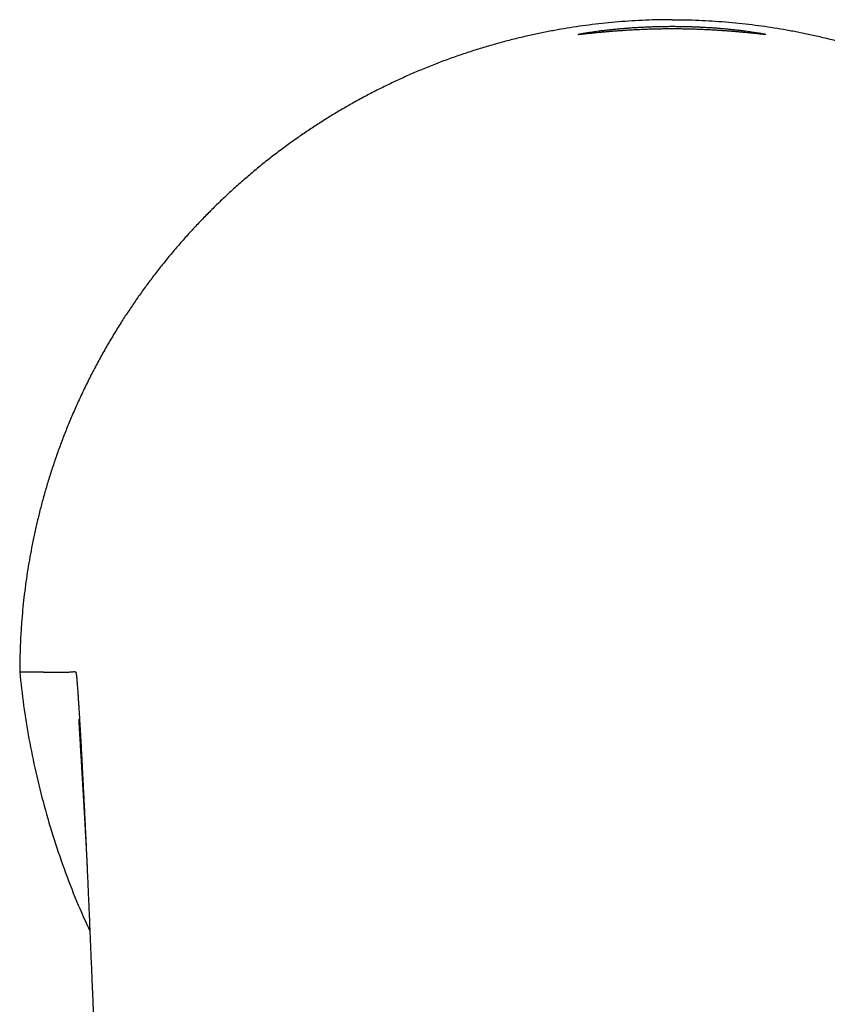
# Model space of a CAD drawing. Header units: millimetres. Extents: x 8 to 718, y 12 to 784.
# Tile 4 of 58: x 285 to 319, y 366 to 408. Entities that reach past the tile are written whole.
import ezdxf

# ---------------------------------------------------------------- set-up
doc = ezdxf.new("R2010")
doc.units = ezdxf.units.MM

msp = doc.modelspace()

# ---------------------------------------------------------------- linework, layer by layer
at = {"color": 7, "linetype": 'Continuous', "lineweight": 30}
for points, knots in [([(312.859, 408.393), (312.669, 408.392), (312.289, 408.39), (311.719, 408.371), (311.149, 408.342), (310.581, 408.301), (310.014, 408.248), (309.458, 408.185), (308.914, 408.112), (308.381, 408.03), (307.849, 407.938), (307.318, 407.835), (306.769, 407.718), (306.203, 407.585), (305.621, 407.435), (305.042, 407.273), (304.469, 407.099), (303.899, 406.912), (303.334, 406.712), (302.772, 406.501), (302.225, 406.281), (301.691, 406.053), (301.171, 405.818), (300.656, 405.573), (300.147, 405.318), (299.643, 405.052), (299.154, 404.78), (298.679, 404.505), (298.218, 404.225), (297.762, 403.936), (297.311, 403.638), (296.849, 403.32), (296.377, 402.98), (295.896, 402.619), (295.424, 402.248), (294.961, 401.867), (294.507, 401.476), (294.061, 401.075), (293.623, 400.665), (293.202, 400.252), (292.796, 399.837), (292.405, 399.421), (292.023, 398.997), (291.651, 398.566), (291.287, 398.127), (290.939, 397.69), (290.606, 397.253), (290.287, 396.818), (289.977, 396.377), (289.674, 395.929), (289.369, 395.459), (289.064, 394.965), (288.758, 394.447), (288.465, 393.923), (288.183, 393.394), (287.912, 392.859), (287.654, 392.318), (287.407, 391.771), (287.175, 391.227), (286.958, 390.687), (286.757, 390.153), (286.566, 389.615), (286.386, 389.073), (286.218, 388.529), (286.064, 387.991), (285.924, 387.46), (285.796, 386.937), (285.678, 386.411), (285.571, 385.884), (285.474, 385.354), (285.387, 384.823), (285.31, 384.291), (285.244, 383.757), (285.188, 383.222), (285.148, 382.747), (285.12, 382.337), (285.101, 381.994), (285.086, 381.653), (285.075, 381.305), (285.069, 380.946), (285.067, 380.703), (285.066, 380.579)], [0, 0, 0, 0, 0.013065, 0.026117, 0.039161, 0.052203, 0.065249, 0.078303, 0.090625, 0.102965, 0.115327, 0.127715, 0.140097, 0.153886, 0.167648, 0.181391, 0.195121, 0.208843, 0.222566, 0.236294, 0.250035, 0.263105, 0.276161, 0.289208, 0.302252, 0.315298, 0.328352, 0.340672, 0.353008, 0.365365, 0.37775, 0.390132, 0.403921, 0.417684, 0.431427, 0.445157, 0.458879, 0.472601, 0.48633, 0.50007, 0.513145, 0.526204, 0.539253, 0.552298, 0.565344, 0.578397, 0.590716, 0.60305, 0.615404, 0.627782, 0.640152, 0.65393, 0.667685, 0.681425, 0.695154, 0.708881, 0.72261, 0.73635, 0.750105, 0.763203, 0.776282, 0.789346, 0.802402, 0.815455, 0.82851, 0.840827, 0.853156, 0.865493, 0.87782, 0.890139, 0.902454, 0.914771, 0.927093, 0.939409, 0.951728, 0.959799, 0.967629, 0.97532, 0.983278, 0.991504, 1, 1, 1, 1]), ([(312.859, 407.999), (312.783, 407.999), (312.633, 407.998), (312.409, 407.996), (312.187, 407.992), (311.968, 407.986), (311.752, 407.979), (311.538, 407.97), (311.327, 407.96), (311.121, 407.949), (310.922, 407.938), (310.729, 407.925), (310.544, 407.911), (310.365, 407.898), (310.194, 407.884), (310.03, 407.869), (309.874, 407.855), (309.729, 407.841), (309.595, 407.828), (309.47, 407.816), (309.357, 407.804), (309.254, 407.793), (309.162, 407.784), (309.081, 407.776), (309.013, 407.769), (308.957, 407.764), (308.914, 407.761), (308.882, 407.76), (308.864, 407.76), (308.857, 407.763), (308.863, 407.767), (308.882, 407.772), (308.913, 407.78), (308.956, 407.789), (309.012, 407.8), (309.081, 407.813), (309.161, 407.827), (309.253, 407.842), (309.356, 407.858), (309.469, 407.875), (309.593, 407.893), (309.728, 407.911), (309.873, 407.93), (310.028, 407.948), (310.192, 407.967), (310.363, 407.985), (310.542, 408.003), (310.727, 408.02), (310.92, 408.035), (311.12, 408.05), (311.327, 408.064), (311.538, 408.076), (311.752, 408.086), (311.969, 408.095), (312.188, 408.102), (312.409, 408.107), (312.633, 408.11), (312.784, 408.11), (312.859, 408.111)], [0, 0, 0, 0, 0.018003, 0.035858, 0.05362, 0.071348, 0.089096, 0.106924, 0.124885, 0.142857, 0.160699, 0.178467, 0.196217, 0.214007, 0.231893, 0.249931, 0.267959, 0.285846, 0.303648, 0.321422, 0.339227, 0.357119, 0.375155, 0.393157, 0.411001, 0.428746, 0.446447, 0.464163, 0.481951, 0.499869, 0.517764, 0.535537, 0.553244, 0.570944, 0.588695, 0.606553, 0.624576, 0.642591, 0.66047, 0.678267, 0.696039, 0.713844, 0.731738, 0.749777, 0.767811, 0.785704, 0.803511, 0.821289, 0.839094, 0.856982, 0.87501, 0.893034, 0.910907, 0.928686, 0.946428, 0.96419, 0.982028, 1, 1, 1, 1]), ([(312.859, 408.393), (313.049, 408.392), (313.429, 408.39), (313.999, 408.371), (314.568, 408.342), (315.136, 408.301), (315.704, 408.248), (316.26, 408.185), (316.804, 408.112), (317.337, 408.03), (317.869, 407.938), (318.4, 407.835), (318.949, 407.718), (319.515, 407.585), (320.097, 407.436), (320.675, 407.273), (321.249, 407.099), (321.818, 406.912), (322.384, 406.712), (322.945, 406.501), (323.493, 406.281), (324.027, 406.053), (324.547, 405.818), (325.061, 405.573), (325.57, 405.318), (326.075, 405.052), (326.564, 404.781), (327.039, 404.505), (327.5, 404.225), (327.956, 403.936), (328.407, 403.638), (328.869, 403.32), (329.341, 402.981), (329.821, 402.619), (330.293, 402.248), (330.756, 401.867), (331.211, 401.476), (331.657, 401.075), (332.095, 400.665), (332.516, 400.252), (332.922, 399.837), (333.313, 399.421), (333.694, 398.998), (334.067, 398.567), (334.431, 398.128), (334.779, 397.69), (335.112, 397.253), (335.43, 396.819), (335.741, 396.377), (336.043, 395.93), (336.337, 395.476), (336.621, 395.018), (336.897, 394.555), (337.162, 394.088), (337.419, 393.615), (337.664, 393.141), (337.899, 392.665), (338.124, 392.187), (338.34, 391.705), (338.552, 391.205), (338.759, 390.687), (338.934, 390.229), (339.032, 389.948), (339.068, 389.846)], [0, 0, 0, 0, 0.016668, 0.033319, 0.049962, 0.066602, 0.083248, 0.099906, 0.11563, 0.131377, 0.147152, 0.16296, 0.178754, 0.196344, 0.213902, 0.231436, 0.248954, 0.266466, 0.283978, 0.3015, 0.31904, 0.335711, 0.352365, 0.36901, 0.385652, 0.402298, 0.418955, 0.434677, 0.450422, 0.466194, 0.482, 0.497794, 0.515384, 0.532942, 0.550477, 0.567995, 0.585507, 0.603019, 0.620541, 0.63808, 0.654756, 0.671415, 0.688062, 0.704706, 0.721352, 0.738009, 0.753729, 0.76947, 0.785238, 0.801036, 0.816814, 0.832564, 0.848291, 0.864001, 0.879701, 0.895395, 0.910811, 0.926233, 0.941668, 0.95712, 0.973849, 0.990547, 1, 1, 1, 1]), ([(312.859, 408.111), (312.934, 408.11), (313.085, 408.11), (313.309, 408.107), (313.53, 408.102), (313.749, 408.095), (313.966, 408.086), (314.18, 408.076), (314.39, 408.064), (314.596, 408.05), (314.795, 408.036), (314.988, 408.02), (315.173, 408.003), (315.352, 407.985), (315.523, 407.967), (315.687, 407.949), (315.842, 407.93), (315.987, 407.911), (316.122, 407.893), (316.246, 407.875), (316.359, 407.858), (316.462, 407.842), (316.554, 407.827), (316.635, 407.813), (316.704, 407.801), (316.76, 407.79), (316.804, 407.78), (316.835, 407.773), (316.854, 407.767), (316.86, 407.763), (316.855, 407.76), (316.837, 407.76), (316.806, 407.761), (316.763, 407.764), (316.707, 407.769), (316.638, 407.776), (316.558, 407.784), (316.466, 407.793), (316.363, 407.804), (316.25, 407.815), (316.126, 407.828), (315.992, 407.841), (315.847, 407.855), (315.692, 407.869), (315.528, 407.883), (315.356, 407.897), (315.177, 407.911), (314.992, 407.925), (314.799, 407.937), (314.599, 407.949), (314.392, 407.96), (314.181, 407.97), (313.967, 407.979), (313.75, 407.986), (313.531, 407.992), (313.309, 407.996), (313.085, 407.998), (312.934, 407.999), (312.859, 407.999)], [0, 0, 0, 0, 0.017989, 0.035834, 0.05359, 0.071315, 0.089066, 0.106899, 0.12487, 0.142842, 0.160684, 0.178454, 0.196207, 0.214, 0.23189, 0.249931, 0.267969, 0.285862, 0.303666, 0.321438, 0.339235, 0.357113, 0.375128, 0.393134, 0.410983, 0.428732, 0.446437, 0.464157, 0.481949, 0.499869, 0.517783, 0.53557, 0.553286, 0.570991, 0.588742, 0.606597, 0.624613, 0.642628, 0.660503, 0.678294, 0.696058, 0.713853, 0.731737, 0.749764, 0.76779, 0.785675, 0.803476, 0.821249, 0.839052, 0.856941, 0.874971, 0.892994, 0.910868, 0.92865, 0.946397, 0.964167, 0.982016, 1, 1, 1, 1]), ([(285.065, 380.579), (285.067, 380.579), (285.072, 380.579), (285.079, 380.579), (285.086, 380.579), (285.094, 380.58), (285.101, 380.58), (285.109, 380.58), (285.117, 380.58), (285.125, 380.58), (285.133, 380.58), (285.142, 380.58), (285.151, 380.581), (285.16, 380.581), (285.169, 380.581), (285.179, 380.581), (285.189, 380.581), (285.199, 380.581), (285.209, 380.581), (285.219, 380.582), (285.23, 380.582), (285.241, 380.582), (285.252, 380.582), (285.263, 380.582), (285.274, 380.582), (285.285, 380.582), (285.296, 380.582), (285.307, 380.582), (285.318, 380.582), (285.329, 380.583), (285.341, 380.583), (285.354, 380.583), (285.367, 380.583), (285.38, 380.583), (285.394, 380.583), (285.407, 380.583), (285.421, 380.583), (285.435, 380.583), (285.448, 380.583), (285.462, 380.583), (285.475, 380.583), (285.489, 380.583), (285.502, 380.583), (285.516, 380.583), (285.53, 380.583), (285.545, 380.583), (285.559, 380.583), (285.574, 380.583), (285.589, 380.583), (285.603, 380.583), (285.617, 380.583), (285.631, 380.583), (285.643, 380.583), (285.653, 380.583), (285.662, 380.583), (285.668, 380.583), (285.672, 380.583), (285.673, 380.583), (285.674, 380.583), (285.675, 380.583), (285.676, 380.583), (285.683, 380.583), (285.696, 380.582), (285.715, 380.582), (285.734, 380.582), (285.752, 380.582), (285.771, 380.582), (285.789, 380.582), (285.807, 380.582), (285.823, 380.582), (285.839, 380.581), (285.855, 380.581), (285.871, 380.581), (285.887, 380.581), (285.902, 380.581), (285.917, 380.581), (285.932, 380.581), (285.947, 380.581), (285.962, 380.58), (285.976, 380.58), (285.99, 380.58), (286.004, 380.58), (286.017, 380.58), (286.03, 380.58), (286.043, 380.58), (286.056, 380.58), (286.069, 380.58), (286.082, 380.579), (286.095, 380.579), (286.108, 380.579), (286.121, 380.579), (286.133, 380.579), (286.145, 380.579), (286.156, 380.579), (286.168, 380.579), (286.179, 380.579), (286.19, 380.579), (286.202, 380.579), (286.214, 380.578), (286.225, 380.578), (286.237, 380.578), (286.248, 380.578), (286.259, 380.578), (286.27, 380.578), (286.277, 380.578), (286.281, 380.578)], [0, 0, 0, 0, 0.005511, 0.011196, 0.017054, 0.023086, 0.029291, 0.035554, 0.041985, 0.048583, 0.055348, 0.062424, 0.069674, 0.077098, 0.084696, 0.092469, 0.100416, 0.108537, 0.116833, 0.125303, 0.133947, 0.142765, 0.151757, 0.160924, 0.170265, 0.17898, 0.187842, 0.196851, 0.206006, 0.215307, 0.224754, 0.235228, 0.245876, 0.256698, 0.267694, 0.278864, 0.290209, 0.301728, 0.31244, 0.323298, 0.334303, 0.345455, 0.356752, 0.368197, 0.379787, 0.391524, 0.403407, 0.415437, 0.427613, 0.439936, 0.450901, 0.461979, 0.473171, 0.48062, 0.488118, 0.494757, 0.495629, 0.496502, 0.497376, 0.49825, 0.499125, 0.5, 0.515819, 0.531469, 0.546951, 0.562265, 0.577409, 0.592385, 0.607193, 0.620619, 0.633903, 0.647045, 0.660046, 0.672905, 0.685622, 0.698198, 0.710632, 0.722925, 0.735075, 0.747085, 0.758952, 0.770012, 0.780946, 0.791754, 0.802436, 0.812992, 0.824051, 0.834967, 0.845742, 0.856376, 0.866868, 0.877218, 0.886847, 0.89635, 0.905727, 0.914978, 0.924104, 0.93414, 0.944019, 0.953741, 0.963307, 0.972715, 0.981967, 0.991062, 1, 1, 1, 1]), ([(285.066, 380.579), (285.117, 380.104), (285.219, 379.152), (285.451, 377.73), (285.742, 376.3), (286.099, 374.865), (286.521, 373.432), (287.007, 372.02), (287.513, 370.721), (287.886, 369.906), (288.053, 369.541)], [0, 0, 0, 0, 0.1246608, 0.2499672, 0.3761489, 0.5054186, 0.6361497, 0.7659855, 0.8951823, 1, 1, 1, 1]), ([(286.281, 380.578), (286.422, 380.577), (286.704, 380.576), (286.977, 380.574), (287.114, 380.573)], [0, 0, 0, 0, 0.5, 1, 1, 1, 1]), ([(287.113, 380.573), (287.17, 380.578), (287.256, 380.586), (287.355, 380.597), (287.408, 380.593), (287.435, 380.589), (287.449, 380.586), (287.452, 380.585), (287.453, 380.584), (287.453, 380.583), (287.454, 380.583), (287.454, 380.583), (287.454, 380.583), (287.454, 380.583)], [0, 0, 0, 0, 0.500024, 0.750026, 0.875018, 0.968503, 0.992, 0.997937, 0.999453, 0.999847, 0.999954, 0.999984, 1, 1, 1, 1]), ([(287.454, 380.583), (287.455, 380.58), (287.458, 380.575), (287.463, 380.555), (287.469, 380.527), (287.474, 380.49), (287.48, 380.443), (287.486, 380.387), (287.492, 380.323), (287.499, 380.251), (287.505, 380.173), (287.512, 380.086), (287.52, 379.991), (287.527, 379.887), (287.536, 379.766), (287.546, 379.626), (287.557, 379.462), (287.568, 379.286), (287.58, 379.098), (287.593, 378.896), (287.606, 378.687), (287.619, 378.472), (287.632, 378.251), (287.645, 378.02), (287.659, 377.779), (287.673, 377.537), (287.686, 377.295), (287.699, 377.054), (287.712, 376.805), (287.726, 376.549), (287.74, 376.285), (287.754, 376.015), (287.768, 375.73), (287.783, 375.432), (287.799, 375.118), (287.815, 374.798), (287.831, 374.471), (287.847, 374.133), (287.864, 373.783), (287.881, 373.422), (287.898, 373.058), (287.915, 372.69), (287.932, 372.318), (287.948, 371.951), (287.965, 371.59), (287.98, 371.233), (287.996, 370.875), (288.011, 370.514), (288.022, 370.273), (288.027, 370.152)], [0, 0, 0, 0, 0.020866, 0.04138, 0.061557, 0.081416, 0.100973, 0.120247, 0.139761, 0.157855, 0.176052, 0.194365, 0.212808, 0.231392, 0.250131, 0.273524, 0.296864, 0.320185, 0.343518, 0.366893, 0.390339, 0.412391, 0.434387, 0.456354, 0.47832, 0.500311, 0.520188, 0.540084, 0.560021, 0.580019, 0.600099, 0.620282, 0.640305, 0.662233, 0.684174, 0.70615, 0.728189, 0.750315, 0.773699, 0.797021, 0.82031, 0.843595, 0.866906, 0.890161, 0.91204, 0.933937, 0.955879, 0.977892, 1, 1, 1, 1]), ([(287.576, 378.549), (287.576, 378.549), (287.576, 378.549), (287.576, 378.546), (287.576, 378.541), (287.577, 378.536), (287.577, 378.531), (287.578, 378.524), (287.578, 378.517), (287.579, 378.508), (287.58, 378.493), (287.581, 378.47), (287.583, 378.436), (287.586, 378.396), (287.589, 378.352), (287.592, 378.301), (287.595, 378.244), (287.599, 378.187), (287.602, 378.132), (287.605, 378.081), (287.608, 378.029), (287.611, 377.983), (287.613, 377.946), (287.615, 377.916), (287.617, 377.889), (287.619, 377.861), (287.62, 377.832), (287.622, 377.8), (287.624, 377.765), (287.627, 377.726), (287.629, 377.683), (287.633, 377.625), (287.637, 377.555), (287.642, 377.466), (287.648, 377.374), (287.653, 377.278), (287.659, 377.182), (287.665, 377.086), (287.671, 376.988), (287.677, 376.889), (287.683, 376.787), (287.688, 376.695), (287.693, 376.614), (287.697, 376.544), (287.701, 376.472), (287.706, 376.4), (287.71, 376.326), (287.714, 376.254), (287.718, 376.185), (287.722, 376.121), (287.726, 376.063), (287.728, 376.017), (287.73, 375.982), (287.732, 375.955), (287.734, 375.924), (287.736, 375.89), (287.738, 375.854), (287.74, 375.815), (287.743, 375.774), (287.745, 375.734), (287.747, 375.699), (287.749, 375.669), (287.75, 375.644), (287.752, 375.619), (287.754, 375.59), (287.756, 375.556), (287.758, 375.516), (287.76, 375.476), (287.763, 375.439), (287.764, 375.407), (287.766, 375.38), (287.767, 375.355), (287.769, 375.33), (287.771, 375.302), (287.772, 375.271), (287.774, 375.237), (287.776, 375.204), (287.778, 375.174), (287.78, 375.147), (287.781, 375.125), (287.782, 375.105), (287.783, 375.083), (287.785, 375.057), (287.787, 375.027), (287.789, 374.997), (287.79, 374.969), (287.792, 374.944), (287.793, 374.919), (287.795, 374.892), (287.796, 374.862), (287.798, 374.83), (287.8, 374.798), (287.802, 374.77), (287.803, 374.743), (287.805, 374.714), (287.807, 374.682), (287.809, 374.653), (287.81, 374.628), (287.811, 374.608), (287.812, 374.587), (287.814, 374.563), (287.815, 374.54), (287.816, 374.516), (287.818, 374.491), (287.819, 374.466), (287.821, 374.44), (287.822, 374.416), (287.823, 374.396), (287.825, 374.375), (287.826, 374.349), (287.828, 374.318), (287.83, 374.284), (287.832, 374.253), (287.833, 374.227), (287.834, 374.205), (287.835, 374.187), (287.836, 374.172), (287.837, 374.156), (287.838, 374.137), (287.839, 374.113), (287.841, 374.086), (287.842, 374.061), (287.844, 374.037), (287.845, 374.016), (287.848, 373.965), (287.852, 373.889), (287.858, 373.789), (287.863, 373.692), (287.868, 373.595), (287.874, 373.499), (287.879, 373.408), (287.883, 373.332), (287.886, 373.276), (287.888, 373.23), (287.89, 373.186), (287.893, 373.14), (287.895, 373.095), (287.897, 373.055), (287.899, 373.02), (287.901, 372.989), (287.902, 372.955), (287.904, 372.923), (287.906, 372.892), (287.907, 372.863), (287.908, 372.839), (287.909, 372.819), (287.91, 372.803), (287.911, 372.786), (287.912, 372.771), (287.912, 372.758), (287.913, 372.748), (287.913, 372.738), (287.914, 372.726), (287.915, 372.711), (287.915, 372.695), (287.916, 372.681), (287.917, 372.668), (287.918, 372.652), (287.918, 372.635), (287.919, 372.619), (287.92, 372.604), (287.921, 372.587), (287.922, 372.57), (287.922, 372.555), (287.923, 372.542), (287.923, 372.529), (287.924, 372.515), (287.925, 372.5), (287.926, 372.486), (287.926, 372.473), (287.927, 372.458), (287.928, 372.44), (287.929, 372.423), (287.929, 372.408), (287.93, 372.394), (287.931, 372.378), (287.931, 372.362), (287.932, 372.347), (287.932, 372.338), (287.933, 372.333), (287.933, 372.332)], [0, 0, 0, 0, 0.005588, 0.014057, 0.022212, 0.028805, 0.034557, 0.039638, 0.044965, 0.050674, 0.056766, 0.07071, 0.08419, 0.097181, 0.110471, 0.124389, 0.13894, 0.153609, 0.16473, 0.1757, 0.186518, 0.196754, 0.202727, 0.208345, 0.213605, 0.218529, 0.223889, 0.229478, 0.235759, 0.242731, 0.250374, 0.258079, 0.272624, 0.286443, 0.302303, 0.317565, 0.332225, 0.347264, 0.361753, 0.376388, 0.391257, 0.406359, 0.416124, 0.425983, 0.435935, 0.44598, 0.456117, 0.466108, 0.475326, 0.483954, 0.491735, 0.498668, 0.502358, 0.505867, 0.510001, 0.514918, 0.519703, 0.52505, 0.530902, 0.536362, 0.54112, 0.545176, 0.548358, 0.551437, 0.555313, 0.56, 0.565497, 0.571221, 0.576202, 0.580425, 0.583893, 0.587223, 0.590403, 0.594085, 0.598269, 0.602951, 0.607524, 0.611564, 0.615014, 0.617872, 0.620265, 0.623119, 0.626622, 0.630769, 0.634879, 0.638618, 0.641777, 0.644766, 0.648318, 0.652449, 0.656945, 0.661057, 0.664718, 0.668042, 0.671838, 0.676258, 0.680371, 0.683382, 0.68585, 0.688589, 0.691645, 0.695021, 0.697963, 0.701138, 0.704544, 0.7081, 0.711224, 0.713802, 0.716223, 0.719309, 0.724087, 0.728669, 0.732654, 0.736043, 0.738972, 0.741147, 0.743081, 0.745021, 0.747574, 0.750767, 0.754352, 0.757967, 0.76083, 0.763486, 0.766647, 0.780711, 0.793505, 0.806359, 0.819243, 0.832396, 0.844883, 0.856022, 0.862708, 0.868094, 0.874949, 0.88068, 0.887334, 0.893224, 0.897632, 0.901898, 0.906496, 0.911742, 0.915424, 0.919931, 0.924038, 0.925839, 0.928401, 0.931045, 0.933236, 0.934999, 0.936493, 0.937948, 0.939643, 0.942009, 0.944377, 0.946199, 0.94804, 0.95042, 0.953073, 0.955595, 0.957549, 0.960092, 0.963045, 0.965295, 0.967096, 0.968796, 0.971055, 0.97362, 0.975634, 0.977471, 0.979704, 0.982744, 0.985771, 0.987881, 0.989898, 0.992423, 0.995406, 0.99762, 0.999454, 1, 1, 1, 1]), ([(288.027, 370.152), (288.033, 370.015), (288.044, 369.733), (288.063, 369.299), (288.082, 368.844), (288.102, 368.368), (288.123, 367.871), (288.143, 367.4), (288.162, 366.959), (288.178, 366.568), (288.19, 366.29), (288.197, 366.127), (288.199, 366.068), (288.202, 366.009), (288.204, 365.961), (288.207, 365.893), (288.21, 365.8), (288.216, 365.664), (288.223, 365.508), (288.23, 365.332), (288.238, 365.143), (288.246, 364.945), (288.255, 364.737), (288.265, 364.513), (288.273, 364.315), (288.28, 364.145), (288.286, 364.009), (288.291, 363.876), (288.297, 363.749), (288.302, 363.631), (288.309, 363.455), (288.319, 363.225), (288.331, 362.945), (288.342, 362.68), (288.352, 362.429), (288.362, 362.192), (288.372, 361.969), (288.38, 361.763), (288.389, 361.566), (288.397, 361.373), (288.405, 361.175), (288.417, 360.882), (288.434, 360.488), (288.455, 359.986), (288.477, 359.46), (288.5, 358.911), (288.525, 358.337), (288.55, 357.74), (288.576, 357.113), (288.604, 356.456), (288.633, 355.769), (288.659, 355.14), (288.683, 354.576), (288.703, 354.101), (288.717, 353.773), (288.724, 353.596), (288.726, 353.551), (288.728, 353.507), (288.73, 353.463), (288.732, 353.418), (288.734, 353.374), (288.736, 353.329), (288.794, 351.932), (288.878, 349.947), (288.962, 347.94), (288.991, 347.262), (288.996, 347.149), (289, 347.035), (289.005, 346.922), (289.01, 346.801), (289.016, 346.662), (289.033, 346.251), (289.066, 345.472), (289.114, 344.326), (289.168, 343.061), (289.222, 341.774), (289.277, 340.466), (289.333, 339.135), (289.39, 337.782), (289.429, 336.873), (289.448, 336.415)], [0, 0, 0, 0, 0.01223, 0.025086, 0.038568, 0.052676, 0.067411, 0.082772, 0.094529, 0.106629, 0.11756, 0.119302, 0.12105, 0.122805, 0.124567, 0.12536, 0.128802, 0.132839, 0.137471, 0.142698, 0.148519, 0.154207, 0.160367, 0.166998, 0.174102, 0.178011, 0.18205, 0.186219, 0.189877, 0.193331, 0.196721, 0.205488, 0.213797, 0.221647, 0.22904, 0.236112, 0.242706, 0.248824, 0.25446, 0.260193, 0.266064, 0.272071, 0.286235, 0.301105, 0.316684, 0.33297, 0.349964, 0.367666, 0.386075, 0.405712, 0.426095, 0.447223, 0.461577, 0.476255, 0.489441, 0.490749, 0.49206, 0.493374, 0.49469, 0.496008, 0.497329, 0.498652, 0.499978, 0.621597, 0.675109, 0.678472, 0.681836, 0.6852, 0.688563, 0.691927, 0.695955, 0.700919, 0.728443, 0.765282, 0.802773, 0.840916, 0.87971, 0.919155, 0.959252, 1, 1, 1, 1])]:
    msp.add_open_spline(points, degree=3, knots=knots, dxfattribs=at)

doc.saveas('drawing.dxf')
